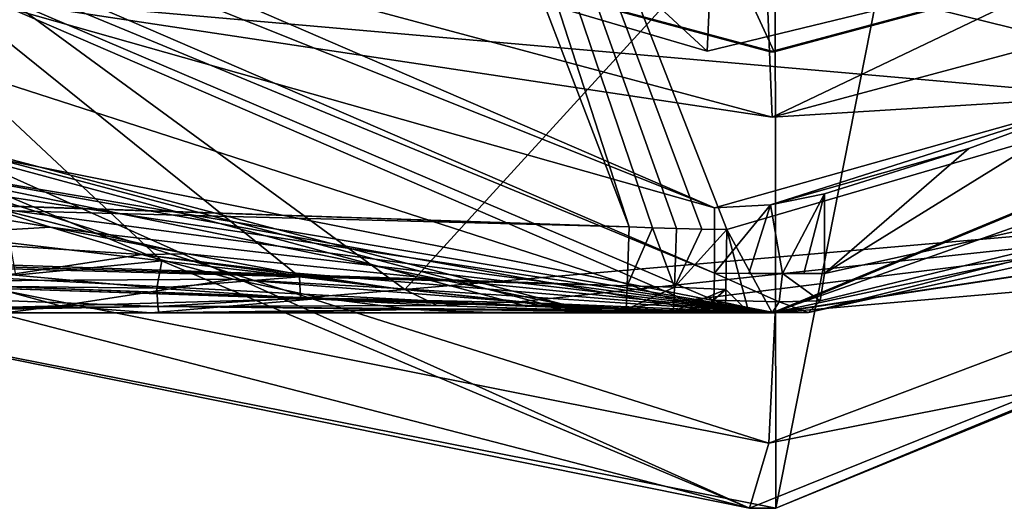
# Model space of a CAD drawing. Header units: millimetres. Extents: x -157 to 24, y -24 to 24.
# Tile 27 of 183: x -5.77 to 1.78, y -24 to -20.25. Entities that reach past the tile are written whole.
import ezdxf

# ---------------------------------------------------------------- set-up
doc = ezdxf.new("R2010")
doc.units = ezdxf.units.MM
doc.header["$LTSCALE"] = 81.481481
for name, color, linetype in [('126', 7, 'CONTINUOUS'), ('127', 7, 'CONTINUOUS'), ('130', 7, 'CONTINUOUS'), ('131', 7, 'CONTINUOUS'), ('147', 7, 'CONTINUOUS'), ('148', 7, 'CONTINUOUS'), ('149', 7, 'CONTINUOUS'), ('150', 7, 'CONTINUOUS'), ('151', 7, 'CONTINUOUS'), ('155', 7, 'CONTINUOUS'), ('30', 7, 'CONTINUOUS'), ('36', 7, 'CONTINUOUS'), ('539', 7, 'CONTINUOUS'), ('542', 7, 'CONTINUOUS'), ('59', 7, 'CONTINUOUS'), ('594', 7, 'CONTINUOUS'), ('596', 7, 'CONTINUOUS'), ('597', 7, 'CONTINUOUS'), ('598', 7, 'CONTINUOUS'), ('599', 7, 'CONTINUOUS'), ('60', 7, 'CONTINUOUS'), ('602', 7, 'CONTINUOUS'), ('603', 7, 'CONTINUOUS'), ('604', 7, 'CONTINUOUS'), ('605', 7, 'CONTINUOUS'), ('606', 7, 'CONTINUOUS'), ('607', 7, 'CONTINUOUS'), ('61', 7, 'CONTINUOUS'), ('613', 7, 'CONTINUOUS'), ('690', 7, 'CONTINUOUS'), ('691', 7, 'CONTINUOUS'), ('692', 7, 'CONTINUOUS'), ('704', 7, 'CONTINUOUS'), ('705', 7, 'CONTINUOUS'), ('706', 7, 'CONTINUOUS'), ('707', 7, 'CONTINUOUS'), ('721', 7, 'CONTINUOUS'), ('722', 7, 'CONTINUOUS'), ('723', 7, 'CONTINUOUS'), ('724', 7, 'CONTINUOUS')]:
    doc.layers.add(name, color=color, linetype=linetype)

msp = doc.modelspace()

# ---------------------------------------------------------------- linework, layer by layer
at = {"layer": '126', "linetype": 'CONTINUOUS'}
for points in [[(15.8997, -15.9189, -12.5), (0.0221, -22.5, -12.5), (8.9644, -21.7226, -12.5), (15.8997, -15.9189, -12.5)], [(-0.0259, -23.5, -12.5), (-8.5886, -20.7959, -12.5), (-8.9881, -21.7129, -12.5), (-0.0259, -23.5, -12.5)], [(0.0221, -22.5, -12.5), (-8.5886, -20.7959, -12.5), (-0.0259, -23.5, -12.5), (0.0221, -22.5, -12.5)], [(8.9644, -21.7226, -12.5), (0.0221, -22.5, -12.5), (-0.0259, -23.5, -12.5), (8.9644, -21.7226, -12.5)]]:
    msp.add_3dface(points, dxfattribs=at)
at = {"layer": '127', "linetype": 'CONTINUOUS'}
for points in [[(-0.1753, -23.9994, -13), (-16.6054, -16.6273, -12.5), (-17.0324, -16.9085, -13), (-0.1753, -23.9994, -13)], [(-8.9881, -21.7129, -12.5), (-16.6054, -16.6273, -12.5), (-0.1753, -23.9994, -13), (-8.9881, -21.7129, -12.5)], [(16.7836, -17.1555, -13), (-0.0259, -23.5, -12.5), (-0.1753, -23.9994, -13), (16.7836, -17.1555, -13)], [(8.9644, -21.7226, -12.5), (-0.0259, -23.5, -12.5), (16.7836, -17.1555, -13), (8.9644, -21.7226, -12.5)], [(-0.0259, -23.5, -12.5), (-8.9881, -21.7129, -12.5), (-0.1753, -23.9994, -13), (-0.0259, -23.5, -12.5)]]:
    msp.add_3dface(points, dxfattribs=at)
at = {"layer": '130', "linetype": 'CONTINUOUS'}
for points in [[(-0.1753, -23.9994, -13), (-17.0324, -16.9085, -13), (-9.1524, -22.1859, -16.5), (-0.1753, -23.9994, -13)], [(16.9582, -16.9815, -16.5), (16.7836, -17.1555, -13), (0.0278, -24, -16.5), (16.9582, -16.9815, -16.5)], [(16.7836, -17.1555, -13), (-0.1753, -23.9994, -13), (0.0278, -24, -16.5), (16.7836, -17.1555, -13)], [(0.0278, -24, -16.5), (-0.1753, -23.9994, -13), (-9.1524, -22.1859, -16.5), (0.0278, -24, -16.5)]]:
    msp.add_3dface(points, dxfattribs=at)
at = {"layer": '131', "linetype": 'CONTINUOUS'}
for points in [[(-16.9582, 16.9815, -16.5), (-0.0278, 24, -16.5), (-9.1524, -22.1859, -16.5), (-16.9582, 16.9815, -16.5)], [(-0.0278, 24, -16.5), (0.0278, -24, -16.5), (-9.1524, -22.1859, -16.5), (-0.0278, 24, -16.5)], [(-0.0278, 24, -16.5), (9.1524, 22.1859, -16.5), (0.0278, -24, -16.5), (-0.0278, 24, -16.5)], [(9.1524, 22.1859, -16.5), (16.9582, -16.9815, -16.5), (0.0278, -24, -16.5), (9.1524, 22.1859, -16.5)]]:
    msp.add_3dface(points, dxfattribs=at)
at = {"layer": '147', "linetype": 'CONTINUOUS'}
for points in [[(-4.6821, -22.1016, 120.0403), (-5.8482, -21.9639, 120.0403), (-5.8042, -22.2122, 119.7271), (-4.6821, -22.1016, 120.0403)], [(-4.7198, -22.3109, 119.6373), (-4.6821, -22.1016, 120.0403), (-5.8042, -22.2122, 119.7271), (-4.7198, -22.3109, 119.6373)], [(-3.6274, -22.2242, 120.0403), (-4.6821, -22.1016, 120.0403), (-4.7198, -22.3109, 119.6373), (-3.6274, -22.2242, 120.0403)], [(-3.6175, -22.3892, 119.5331), (-3.6274, -22.2242, 120.0403), (-4.7198, -22.3109, 119.6373), (-3.6175, -22.3892, 119.5331)], [(-2.8172, -22.3229, 120.0403), (-3.6274, -22.2242, 120.0403), (-3.6175, -22.3892, 119.5331), (-2.8172, -22.3229, 120.0403)], [(-2.57, -22.4446, 119.4226), (-2.8172, -22.3229, 120.0403), (-3.6175, -22.3892, 119.5331), (-2.57, -22.4446, 119.4226)], [(-1.9416, -22.4161, 119.7644), (-2.8172, -22.3229, 120.0403), (-2.57, -22.4446, 119.4226), (-1.9416, -22.4161, 119.7644)], [(-1.5756, -22.4788, 119.311), (-1.9416, -22.4161, 119.7644), (-2.57, -22.4446, 119.4226), (-1.5756, -22.4788, 119.311)], [(-1.1782, -22.4691, 119.5115), (-1.9416, -22.4161, 119.7644), (-1.5756, -22.4788, 119.311), (-1.1782, -22.4691, 119.5115)], [(-0.6341, -22.4961, 119.1912), (-1.1782, -22.4691, 119.5115), (-1.5756, -22.4788, 119.311), (-0.6341, -22.4961, 119.1912)], [(0, -22.5, 119.0478), (-1.1782, -22.4691, 119.5115), (-0.3219, -22.4992, 119.1286), (0, -22.5, 119.0478)], [(-0.3219, -22.4992, 119.1286), (-1.1782, -22.4691, 119.5115), (-0.6341, -22.4961, 119.1912), (-0.3219, -22.4992, 119.1286)]]:
    msp.add_3dface(points, dxfattribs=at)
at = {"layer": '148', "linetype": 'CONTINUOUS'}
for points in [[(0, -22.5, 119.0478), (-0.3219, -22.4992, 119.1286), (-4.7064, -22.5, 119.052), (0, -22.5, 119.0478)], [(-4.7064, -22.5, 119.052), (-0.3219, -22.4992, 119.1286), (-2.459, -22.4995, 119.1156), (-4.7064, -22.5, 119.052)], [(-0.3219, -22.4992, 119.1286), (-0.6341, -22.4961, 119.1912), (-2.459, -22.4995, 119.1156), (-0.3219, -22.4992, 119.1286)]]:
    msp.add_3dface(points, dxfattribs=at)
at = {"layer": '149', "linetype": 'CONTINUOUS'}
for points in [[(-3.6175, -22.3892, 119.5331), (-4.7198, -22.3109, 119.6373), (-4.7135, -22.4516, 119.3596), (-3.6175, -22.3892, 119.5331)], [(-2.57, -22.4446, 119.4226), (-3.6175, -22.3892, 119.5331), (-4.7135, -22.4516, 119.3596), (-2.57, -22.4446, 119.4226)], [(-1.5756, -22.4788, 119.311), (-2.57, -22.4446, 119.4226), (-4.7135, -22.4516, 119.3596), (-1.5756, -22.4788, 119.311)], [(-0.6341, -22.4961, 119.1912), (-1.5756, -22.4788, 119.311), (-4.7135, -22.4516, 119.3596), (-0.6341, -22.4961, 119.1912)], [(-4.7064, -22.5, 119.052), (-0.6341, -22.4961, 119.1912), (-4.7135, -22.4516, 119.3596), (-4.7064, -22.5, 119.052)], [(-0.6341, -22.4961, 119.1912), (-4.7064, -22.5, 119.052), (-2.459, -22.4995, 119.1156), (-0.6341, -22.4961, 119.1912)]]:
    msp.add_3dface(points, dxfattribs=at)
at = {"layer": '150', "linetype": 'CONTINUOUS'}
for points in [[(-4.7198, -22.3109, 119.6373), (-5.8042, -22.2122, 119.7271), (-9.9091, -22.2522, 119.534), (-4.7198, -22.3109, 119.6373)], [(-4.7135, -22.4516, 119.3596), (-4.7198, -22.3109, 119.6373), (-9.9091, -22.2522, 119.534), (-4.7135, -22.4516, 119.3596)], [(-9.8865, -22.5, 118.876), (-4.7135, -22.4516, 119.3596), (-9.9091, -22.2522, 119.534), (-9.8865, -22.5, 118.876)], [(-7.5022, -22.5, 118.9729), (-4.7135, -22.4516, 119.3596), (-9.8865, -22.5, 118.876), (-7.5022, -22.5, 118.9729)], [(-4.7064, -22.5, 119.052), (-4.7135, -22.4516, 119.3596), (-7.5022, -22.5, 118.9729), (-4.7064, -22.5, 119.052)]]:
    msp.add_3dface(points, dxfattribs=at)
at = {"layer": '151', "linetype": 'CONTINUOUS'}
for points in [[(-4.7064, -22.5, 119.052), (-7.5022, -22.5, 118.9729), (-4.7678, -22.5, 113.7757), (-4.7064, -22.5, 119.052)], [(-4.7678, -22.5, 113.7757), (-7.5022, -22.5, 118.9729), (-5.8908, -22.5, 113.7757), (-4.7678, -22.5, 113.7757)], [(-3.9651, -22.5, 113.7757), (-4.7064, -22.5, 119.052), (-4.7678, -22.5, 113.7757), (-3.9651, -22.5, 113.7757)], [(0, -22.5, 113.7757), (0, -22.5, 119.0478), (-4.7064, -22.5, 119.052), (0, -22.5, 113.7757)], [(0, -22.5, 113.7757), (-4.7064, -22.5, 119.052), (-2.0014, -22.5, 113.7757), (0, -22.5, 113.7757)], [(-2.0014, -22.5, 113.7757), (-4.7064, -22.5, 119.052), (-2.0874, -22.5, 113.7757), (-2.0014, -22.5, 113.7757)], [(-2.0874, -22.5, 113.7757), (-4.7064, -22.5, 119.052), (-3.9651, -22.5, 113.7757), (-2.0874, -22.5, 113.7757)]]:
    msp.add_3dface(points, dxfattribs=at)
at = {"layer": '155', "linetype": 'CONTINUOUS'}
for points in [[(-6.8725, -21.924, 110.723), (-7.568, -21.5114, 109.7063), (-5.5363, -21.8429, 108.7181), (-6.8725, -21.924, 110.723)], [(-5.5363, -21.8429, 108.7181), (-7.568, -21.5114, 109.7063), (-6.1925, -21.6405, 107.7563), (-5.5363, -21.8429, 108.7181)], [(-5.9477, -21.6997, 107.1219), (-5.2267, -21.8845, 107.7105), (-6.1925, -21.6405, 107.7563), (-5.9477, -21.6997, 107.1219)], [(-5.2267, -21.8845, 107.7105), (-5.5363, -21.8429, 108.7181), (-6.1925, -21.6405, 107.7563), (-5.2267, -21.8845, 107.7105)], [(-4.8349, -22.0536, 109.7449), (-6.8725, -21.924, 110.723), (-5.5363, -21.8429, 108.7181), (-4.8349, -22.0536, 109.7449)], [(-5.2267, -21.8845, 107.7105), (-4.4863, -22.0482, 108.3119), (-5.5363, -21.8429, 108.7181), (-5.2267, -21.8845, 107.7105)], [(-4.4863, -22.0482, 108.3119), (-4.8349, -22.0536, 109.7449), (-5.5363, -21.8429, 108.7181), (-4.4863, -22.0482, 108.3119)], [(-6.1668, -22.2558, 111.7428), (-6.8725, -21.924, 110.723), (-4.8349, -22.0536, 109.7449), (-6.1668, -22.2558, 111.7428)], [(-4.1354, -22.2429, 110.7699), (-6.1668, -22.2558, 111.7428), (-4.8349, -22.0536, 109.7449), (-4.1354, -22.2429, 110.7699)], [(-4.4863, -22.0482, 108.3119), (-3.7128, -22.1915, 108.9569), (-4.8349, -22.0536, 109.7449), (-4.4863, -22.0482, 108.3119)], [(-3.7128, -22.1915, 108.9569), (-2.9114, -22.3108, 109.6351), (-4.8349, -22.0536, 109.7449), (-3.7128, -22.1915, 108.9569)], [(-2.9114, -22.3108, 109.6351), (-4.1354, -22.2429, 110.7699), (-4.8349, -22.0536, 109.7449), (-2.9114, -22.3108, 109.6351)], [(-5.4625, -22.4464, 112.7588), (-7.4693, -22.5, 113.7757), (-6.1668, -22.2558, 111.7428), (-5.4625, -22.4464, 112.7588)], [(-5.4625, -22.4464, 112.7588), (-6.1668, -22.2558, 111.7428), (-4.1354, -22.2429, 110.7699), (-5.4625, -22.4464, 112.7588)], [(-3.4454, -22.3881, 111.7829), (-5.4625, -22.4464, 112.7588), (-4.1354, -22.2429, 110.7699), (-3.4454, -22.3881, 111.7829)], [(-2.9114, -22.3108, 109.6351), (-1.8479, -22.424, 110.6144), (-4.1354, -22.2429, 110.7699), (-2.9114, -22.3108, 109.6351)], [(-1.8479, -22.424, 110.6144), (-3.4454, -22.3881, 111.7829), (-4.1354, -22.2429, 110.7699), (-1.8479, -22.424, 110.6144)], [(-4.7678, -22.5, 113.7757), (-5.4625, -22.4464, 112.7588), (-3.4454, -22.3881, 111.7829), (-4.7678, -22.5, 113.7757)], [(-2.7647, -22.4744, 112.7835), (-4.7678, -22.5, 113.7757), (-3.4454, -22.3881, 111.7829), (-2.7647, -22.4744, 112.7835)], [(-1.8479, -22.424, 110.6144), (-1.158, -22.4702, 111.3356), (-3.4454, -22.3881, 111.7829), (-1.8479, -22.424, 110.6144)], [(-1.158, -22.4702, 111.3356), (-2.7647, -22.4744, 112.7835), (-3.4454, -22.3881, 111.7829), (-1.158, -22.4702, 111.3356)], [(-5.8908, -22.5, 113.7757), (-7.4693, -22.5, 113.7757), (-5.4625, -22.4464, 112.7588), (-5.8908, -22.5, 113.7757)], [(-4.7678, -22.5, 113.7757), (-5.8908, -22.5, 113.7757), (-5.4625, -22.4464, 112.7588), (-4.7678, -22.5, 113.7757)], [(-3.9651, -22.5, 113.7757), (-4.7678, -22.5, 113.7757), (-2.7647, -22.4744, 112.7835), (-3.9651, -22.5, 113.7757)], [(-2.0874, -22.5, 113.7757), (-3.9651, -22.5, 113.7757), (-2.7647, -22.4744, 112.7835), (-2.0874, -22.5, 113.7757)], [(-1.158, -22.4702, 111.3356), (-0.7066, -22.4889, 111.8881), (-2.7647, -22.4744, 112.7835), (-1.158, -22.4702, 111.3356)], [(-0.7066, -22.4889, 111.8881), (-2.0874, -22.5, 113.7757), (-2.7647, -22.4744, 112.7835), (-0.7066, -22.4889, 111.8881)], [(-0.7066, -22.4889, 111.8881), (-0.2574, -22.4985, 112.596), (-2.0874, -22.5, 113.7757), (-0.7066, -22.4889, 111.8881)], [(-0.2574, -22.4985, 112.596), (-2.0014, -22.5, 113.7757), (-2.0874, -22.5, 113.7757), (-0.2574, -22.4985, 112.596)], [(-0.2574, -22.4985, 112.596), (0, -22.5, 113.5), (-2.0014, -22.5, 113.7757), (-0.2574, -22.4985, 112.596)], [(0, -22.5, 113.5), (0.0001, -22.5, 113.6342), (-2.0014, -22.5, 113.7757), (0, -22.5, 113.5)], [(0.0001, -22.5, 113.6342), (0, -22.5, 113.7757), (-2.0014, -22.5, 113.7757), (0.0001, -22.5, 113.6342)]]:
    msp.add_3dface(points, dxfattribs=at)
at = {"layer": '30', "linetype": 'CONTINUOUS'}
for points in [[(-0.4651, -19.7439, 120.0403), (-10.2756, -16.8659, 120.0403), (-2.8172, -22.3229, 120.0403), (-0.4651, -19.7439, 120.0403)], [(-2.8172, -22.3229, 120.0403), (-10.2756, -16.8659, 120.0403), (-3.6274, -22.2242, 120.0403), (-2.8172, -22.3229, 120.0403)], [(-3.6274, -22.2242, 120.0403), (-10.2756, -16.8659, 120.0403), (-4.6821, -22.1016, 120.0403), (-3.6274, -22.2242, 120.0403)], [(-4.6821, -22.1016, 120.0403), (-10.2756, -16.8659, 120.0403), (-5.8482, -21.9639, 120.0403), (-4.6821, -22.1016, 120.0403)], [(9.479, -17.326, 120.0403), (-0.4651, -19.7439, 120.0403), (6.6343, -21.4992, 120.0403), (9.479, -17.326, 120.0403)], [(6.6343, -21.4992, 120.0403), (-0.4651, -19.7439, 120.0403), (-2.8172, -22.3229, 120.0403), (6.6343, -21.4992, 120.0403)]]:
    msp.add_3dface(points, dxfattribs=at)
at = {"layer": '36', "linetype": 'CONTINUOUS'}
for points in [[(15.8997, -15.9189, -12.5), (6.6343, -21.4992, 120.0403), (0.0221, -22.5, -12.5), (15.8997, -15.9189, -12.5)], [(-8.5886, -20.7959, -12.5), (0.0221, -22.5, -12.5), (-7.3666, -21.2599, 105.9007), (-8.5886, -20.7959, -12.5)], [(-7.3666, -21.2599, 105.9007), (0.0221, -22.5, -12.5), (-6.6628, -21.4909, 106.5152), (-7.3666, -21.2599, 105.9007)], [(-6.6628, -21.4909, 106.5152), (0.0221, -22.5, -12.5), (-5.9477, -21.6997, 107.1219), (-6.6628, -21.4909, 106.5152)], [(6.6343, -21.4992, 120.0403), (-2.8172, -22.3229, 120.0403), (-1.9416, -22.4161, 119.7644), (6.6343, -21.4992, 120.0403)], [(-1.1782, -22.4691, 119.5115), (6.6343, -21.4992, 120.0403), (-1.9416, -22.4161, 119.7644), (-1.1782, -22.4691, 119.5115)], [(0, -22.5, 119.0478), (6.6343, -21.4992, 120.0403), (-1.1782, -22.4691, 119.5115), (0, -22.5, 119.0478)], [(0, -22.5, 119.0478), (0, -22.5, 113.7757), (6.6343, -21.4992, 120.0403), (0, -22.5, 119.0478)], [(0, -22.5, 113.5), (6.6343, -21.4992, 120.0403), (0.0001, -22.5, 113.6342), (0, -22.5, 113.5)], [(0, -22.5, 113.7757), (0.0001, -22.5, 113.6342), (6.6343, -21.4992, 120.0403), (0, -22.5, 113.7757)], [(0.0221, -22.5, -12.5), (6.6343, -21.4992, 120.0403), (0, -22.5, 113.5), (0.0221, -22.5, -12.5)], [(-5.9477, -21.6997, 107.1219), (0.0221, -22.5, -12.5), (-5.2267, -21.8845, 107.7105), (-5.9477, -21.6997, 107.1219)], [(-5.2267, -21.8845, 107.7105), (0.0221, -22.5, -12.5), (-4.4863, -22.0482, 108.3119), (-5.2267, -21.8845, 107.7105)], [(-4.4863, -22.0482, 108.3119), (0.0221, -22.5, -12.5), (-3.7128, -22.1915, 108.9569), (-4.4863, -22.0482, 108.3119)], [(-3.7128, -22.1915, 108.9569), (0.0221, -22.5, -12.5), (-2.9114, -22.3108, 109.6351), (-3.7128, -22.1915, 108.9569)], [(-2.9114, -22.3108, 109.6351), (0.0221, -22.5, -12.5), (-1.8479, -22.424, 110.6144), (-2.9114, -22.3108, 109.6351)], [(-1.8479, -22.424, 110.6144), (0.0221, -22.5, -12.5), (-1.158, -22.4702, 111.3356), (-1.8479, -22.424, 110.6144)], [(-1.158, -22.4702, 111.3356), (0.0221, -22.5, -12.5), (-0.7066, -22.4889, 111.8881), (-1.158, -22.4702, 111.3356)], [(-0.7066, -22.4889, 111.8881), (0.0221, -22.5, -12.5), (-0.2574, -22.4985, 112.596), (-0.7066, -22.4889, 111.8881)], [(-0.2574, -22.4985, 112.596), (0.0221, -22.5, -12.5), (0, -22.5, 113.5), (-0.2574, -22.4985, 112.596)]]:
    msp.add_3dface(points, dxfattribs=at)
at = {"layer": '539', "linetype": 'CONTINUOUS'}
msp.add_3dface([(-10.6615, -17.5095, 120.0403), (9.8282, -17.9904, 120.0403), (-0.5001, -20.4939, 120.0403), (-10.6615, -17.5095, 120.0403)], dxfattribs=at)
at = {"layer": '542', "linetype": 'CONTINUOUS'}
for points in [[(-10.6615, -17.5095, 120.0403), (-0.5001, -20.4939, 120.0403), (-8.0489, -13.5378, 131.5403), (-10.6615, -17.5095, 120.0403)], [(-0.5001, -20.4939, 120.0403), (-0.2788, -15.7475, 131.5403), (-8.0489, -13.5378, 131.5403), (-0.5001, -20.4939, 120.0403)], [(-0.5001, -20.4939, 120.0403), (9.8282, -17.9904, 120.0403), (-0.2788, -15.7475, 131.5403), (-0.5001, -20.4939, 120.0403)]]:
    msp.add_3dface(points, dxfattribs=at)
at = {"layer": '59', "linetype": 'CONTINUOUS'}
for points in [[(-10.2464, -17.7549, 6.8), (-0.4484, -19.4944, 6.8), (0.0146, -20.4995, 6.8), (-10.2464, -17.7549, 6.8)], [(0.0146, -20.4995, 6.8), (-0.4484, -19.4944, 6.8), (10.2402, -17.7586, 6.8), (0.0146, -20.4995, 6.8)]]:
    msp.add_3dface(points, dxfattribs=at)
at = {"layer": '594', "linetype": 'CONTINUOUS'}
for points in [[(-0.4494, -22.4955, 121.8903), (-12.7985, -18.5054, 141.5246), (-16.068, -15.7502, 121.8903), (-0.4494, -22.4955, 121.8903)], [(-7.4015, -21.2478, 142.6418), (-12.7985, -18.5054, 141.5246), (-0.4494, -22.4955, 121.8903), (-7.4015, -21.2478, 142.6418)], [(-1.5702, -22.4451, 145.6262), (-7.4015, -21.2478, 142.6418), (-0.4494, -22.4955, 121.8903), (-1.5702, -22.4451, 145.6262)], [(-1.1634, -22.4699, 145.6262), (-1.5702, -22.4451, 145.6262), (-0.4494, -22.4955, 121.8903), (-1.1634, -22.4699, 145.6262)], [(-0.7563, -22.4873, 145.6262), (-1.1634, -22.4699, 145.6262), (-0.4494, -22.4955, 121.8903), (-0.7563, -22.4873, 145.6262)], [(-0.3782, -22.4968, 145.6262), (-0.7563, -22.4873, 145.6262), (-0.4494, -22.4955, 121.8903), (-0.3782, -22.4968, 145.6262)], [(-0.2228, -22.4989, 121.9051), (-0.3782, -22.4968, 145.6262), (-0.4494, -22.4955, 121.8903), (-0.2228, -22.4989, 121.9051)], [(0, -22.5, 145.6262), (-0.3782, -22.4968, 145.6262), (0, -22.5, 121.9491), (0, -22.5, 145.6262)], [(0, -22.5, 121.9491), (-0.3782, -22.4968, 145.6262), (-0.2228, -22.4989, 121.9051), (0, -22.5, 121.9491)]]:
    msp.add_3dface(points, dxfattribs=at)
at = {"layer": '596', "linetype": 'CONTINUOUS'}
for points in [[(-0.4434, -22.1956, 121.5903), (-16.068, -15.7502, 121.8903), (-15.8468, -15.5473, 121.5903), (-0.4434, -22.1956, 121.5903)], [(-0.4494, -22.4955, 121.8903), (-16.068, -15.7502, 121.8903), (-0.4476, -22.4043, 121.6749), (-0.4494, -22.4955, 121.8903)], [(-0.4476, -22.4043, 121.6749), (-16.068, -15.7502, 121.8903), (-0.4434, -22.1956, 121.5903), (-0.4476, -22.4043, 121.6749)]]:
    msp.add_3dface(points, dxfattribs=at)
at = {"layer": '597', "linetype": 'CONTINUOUS'}
for points in [[(-0.4476, -22.4043, 121.6749), (-0.4434, -22.1956, 121.5903), (0.0544, -22.4155, 121.7476), (-0.4476, -22.4043, 121.6749)], [(0.0544, -22.4155, 121.7476), (-0.4434, -22.1956, 121.5903), (0.0782, -22.2, 121.6595), (0.0544, -22.4155, 121.7476)], [(0.0782, -22.2, 121.6595), (-0.4434, -22.1956, 121.5903), (-0.1803, -22.1989, 121.6077), (0.0782, -22.2, 121.6595)], [(-0.2228, -22.4989, 121.9051), (-0.4494, -22.4955, 121.8903), (-0.4476, -22.4043, 121.6749), (-0.2228, -22.4989, 121.9051)], [(0, -22.5, 121.9491), (-0.2228, -22.4989, 121.9051), (-0.4476, -22.4043, 121.6749), (0, -22.5, 121.9491)], [(0, -22.5, 121.9491), (-0.4476, -22.4043, 121.6749), (0.0544, -22.4155, 121.7476), (0, -22.5, 121.9491)]]:
    msp.add_3dface(points, dxfattribs=at)
at = {"layer": '598', "linetype": 'CONTINUOUS'}
for points in [[(0.0544, -22.4155, 121.7476), (0.0782, -22.2, 121.6595), (0.3671, -22.4099, 121.8578), (0.0544, -22.4155, 121.7476)], [(0.3671, -22.4099, 121.8578), (0.0782, -22.2, 121.6595), (0.4018, -22.1983, 121.7777), (0.3671, -22.4099, 121.8578)], [(0.4018, -22.1983, 121.7777), (0.0782, -22.2, 121.6595), (0.2426, -22.1996, 121.7116), (0.4018, -22.1983, 121.7777)], [(0, -22.5, 121.9491), (0.0544, -22.4155, 121.7476), (0.2787, -22.4983, 122.0496), (0, -22.5, 121.9491)], [(0.2787, -22.4983, 122.0496), (0.0544, -22.4155, 121.7476), (0.3671, -22.4099, 121.8578), (0.2787, -22.4983, 122.0496)], [(0, -22.5, 121.9491), (0.2787, -22.4983, 122.0496), (0.1415, -22.4996, 121.9934), (0, -22.5, 121.9491)]]:
    msp.add_3dface(points, dxfattribs=at)
at = {"layer": '599', "linetype": 'CONTINUOUS'}
for points in [[(0, -22.5, 147.9872), (9.1961, -20.5349, 126.1523), (15.9106, -15.9092, 147.9663), (0, -22.5, 147.9872)], [(0.2787, -22.4983, 122.0496), (9.1961, -20.5349, 126.1523), (0, -22.5, 147.9872), (0.2787, -22.4983, 122.0496)], [(-1.5702, -22.4451, 145.6262), (-1.1634, -22.4699, 145.6262), (-1.1601, -22.4701, 145.9359), (-1.5702, -22.4451, 145.6262)], [(-1.1634, -22.4699, 145.6262), (-0.7563, -22.4873, 145.6262), (-1.1601, -22.4701, 145.9359), (-1.1634, -22.4699, 145.6262)], [(-1.1601, -22.4701, 145.9359), (-0.7563, -22.4873, 145.6262), (-0.7558, -22.4873, 146.2607), (-1.1601, -22.4701, 145.9359)], [(-0.7563, -22.4873, 145.6262), (-0.3782, -22.4968, 145.6262), (-0.7558, -22.4873, 146.2607), (-0.7563, -22.4873, 145.6262)], [(-0.7563, -22.4873, 147.9911), (-0.7558, -22.4873, 146.2607), (-0.5561, -22.4931, 147.9908), (-0.7563, -22.4873, 147.9911)], [(-0.7558, -22.4873, 146.2607), (-0.3782, -22.4968, 145.6262), (-0.5561, -22.4931, 147.9908), (-0.7558, -22.4873, 146.2607)], [(-0.5561, -22.4931, 147.9908), (-0.3782, -22.4968, 145.6262), (-0.359, -22.4971, 147.9889), (-0.5561, -22.4931, 147.9908)], [(-0.3782, -22.4968, 145.6262), (0, -22.5, 145.6262), (-0.359, -22.4971, 147.9889), (-0.3782, -22.4968, 145.6262)], [(-0.359, -22.4971, 147.9889), (0, -22.5, 145.6262), (-0.1796, -22.4993, 147.9881), (-0.359, -22.4971, 147.9889)], [(-0.1796, -22.4993, 147.9881), (0, -22.5, 145.6262), (0, -22.5, 147.9872), (-0.1796, -22.4993, 147.9881)], [(0.1415, -22.4996, 121.9934), (0.2787, -22.4983, 122.0496), (0, -22.5, 147.9872), (0.1415, -22.4996, 121.9934)], [(0, -22.5, 145.6262), (0, -22.5, 121.9491), (0.1415, -22.4996, 121.9934), (0, -22.5, 145.6262)], [(0, -22.5, 145.6262), (0.1415, -22.4996, 121.9934), (0, -22.5, 147.9872), (0, -22.5, 145.6262)]]:
    msp.add_3dface(points, dxfattribs=at)
at = {"layer": '60', "linetype": 'CONTINUOUS'}
for points in [[(-10.2464, -17.7549, 6.8), (0.0146, -20.4995, 6.8), (-10.2402, -17.7586, 4.5), (-10.2464, -17.7549, 6.8)], [(-10.2402, -17.7586, 4.5), (0.0146, -20.4995, 6.8), (-0.0146, -20.4995, 4.5), (-10.2402, -17.7586, 4.5)], [(-0.0146, -20.4995, 4.5), (10.2402, -17.7586, 6.8), (10.2464, -17.7549, 4.5), (-0.0146, -20.4995, 4.5)], [(0.0146, -20.4995, 6.8), (10.2402, -17.7586, 6.8), (-0.0146, -20.4995, 4.5), (0.0146, -20.4995, 6.8)]]:
    msp.add_3dface(points, dxfattribs=at)
at = {"layer": '602', "linetype": 'CONTINUOUS'}
for points in [[(-0.4434, -21.6955, 121.5903), (-15.8468, -15.5473, 121.5903), (-15.5002, -15.1866, 121.5903), (-0.4434, -21.6955, 121.5903)], [(-0.4434, -22.1956, 121.5903), (-15.8468, -15.5473, 121.5903), (-0.4434, -21.6955, 121.5903), (-0.4434, -22.1956, 121.5903)]]:
    msp.add_3dface(points, dxfattribs=at)
at = {"layer": '603', "linetype": 'CONTINUOUS'}
for points in [[(0.4018, -21.5881, 121.7777), (0.0782, -22.2, 121.6595), (-0.0137, -21.673, 121.637), (0.4018, -21.5881, 121.7777)], [(0.2426, -22.1996, 121.7116), (0.0782, -22.2, 121.6595), (0.4018, -21.5881, 121.7777), (0.2426, -22.1996, 121.7116)], [(0.4018, -22.1983, 121.7777), (0.2426, -22.1996, 121.7116), (0.4018, -21.5881, 121.7777), (0.4018, -22.1983, 121.7777)], [(-0.1803, -22.1989, 121.6077), (-0.4434, -22.1956, 121.5903), (-0.0137, -21.673, 121.637), (-0.1803, -22.1989, 121.6077)], [(-0.4434, -22.1956, 121.5903), (-0.4434, -21.6955, 121.5903), (-0.0137, -21.673, 121.637), (-0.4434, -22.1956, 121.5903)], [(0.0782, -22.2, 121.6595), (-0.1803, -22.1989, 121.6077), (-0.0137, -21.673, 121.637), (0.0782, -22.2, 121.6595)]]:
    msp.add_3dface(points, dxfattribs=at)
at = {"layer": '604', "linetype": 'CONTINUOUS'}
for points in [[(9.2101, -20.2557, 125.885), (0.4018, -22.1983, 121.7777), (2.6001, -20.8384, 122.8027), (9.2101, -20.2557, 125.885)], [(2.6001, -20.8384, 122.8027), (0.4018, -22.1983, 121.7777), (1.5086, -21.2404, 122.2938), (2.6001, -20.8384, 122.8027)], [(0.4018, -22.1983, 121.7777), (0.4018, -21.5881, 121.7777), (1.5086, -21.2404, 122.2938), (0.4018, -22.1983, 121.7777)]]:
    msp.add_3dface(points, dxfattribs=at)
at = {"layer": '605', "linetype": 'CONTINUOUS'}
for points in [[(0.2787, -22.4983, 122.0496), (0.3671, -22.4099, 121.8578), (9.2101, -20.2557, 125.885), (0.2787, -22.4983, 122.0496)], [(9.1961, -20.5349, 126.1523), (0.2787, -22.4983, 122.0496), (9.2101, -20.2557, 125.885), (9.1961, -20.5349, 126.1523)], [(0.3671, -22.4099, 121.8578), (0.4018, -22.1983, 121.7777), (9.2101, -20.2557, 125.885), (0.3671, -22.4099, 121.8578)]]:
    msp.add_3dface(points, dxfattribs=at)
at = {"layer": '606', "linetype": 'CONTINUOUS'}
for points in [[(-0.4434, -21.6955, 121.5903), (-15.5002, -15.1866, 121.5903), (-6.1979, -20.0645, 122.8027), (-0.4434, -21.6955, 121.5903)], [(2.6001, -20.8384, 122.8027), (-0.4434, -21.6955, 121.5903), (-6.1979, -20.0645, 122.8027), (2.6001, -20.8384, 122.8027)], [(-0.0137, -21.673, 121.637), (-0.4434, -21.6955, 121.5903), (2.6001, -20.8384, 122.8027), (-0.0137, -21.673, 121.637)], [(-0.0137, -21.673, 121.637), (2.6001, -20.8384, 122.8027), (1.5086, -21.2404, 122.2938), (-0.0137, -21.673, 121.637)], [(0.4018, -21.5881, 121.7777), (-0.0137, -21.673, 121.637), (1.5086, -21.2404, 122.2938), (0.4018, -21.5881, 121.7777)]]:
    msp.add_3dface(points, dxfattribs=at)
at = {"layer": '607', "linetype": 'CONTINUOUS'}
for points in [[(0, -21, 144.5903), (-6.1979, -20.0645, 122.8027), (-10.5, -18.1865, 144.5903), (0, -21, 144.5903)], [(10.5, -18.1865, 144.5903), (2.6001, -20.8384, 122.8027), (0, -21, 144.5903), (10.5, -18.1865, 144.5903)], [(2.6001, -20.8384, 122.8027), (-6.1979, -20.0645, 122.8027), (0, -21, 144.5903), (2.6001, -20.8384, 122.8027)]]:
    msp.add_3dface(points, dxfattribs=at)
at = {"layer": '61', "linetype": 'CONTINUOUS'}
msp.add_3dface([(-10.2402, -17.7586, 4.5), (-0.0146, -20.4995, 4.5), (10.2464, -17.7549, 4.5), (-10.2402, -17.7586, 4.5)], dxfattribs=at)
at = {"layer": '613', "linetype": 'CONTINUOUS'}
for points in [[(0, -21, 144.5903), (-0.0823, -18.9995, 146.5903), (9.3668, -16.5304, 146.5903), (0, -21, 144.5903)], [(10.5, -18.1865, 144.5903), (0, -21, 144.5903), (9.3668, -16.5304, 146.5903), (10.5, -18.1865, 144.5903)], [(0, -21, 144.5903), (-10.5, -18.1865, 144.5903), (-0.0823, -18.9995, 146.5903), (0, -21, 144.5903)]]:
    msp.add_3dface(points, dxfattribs=at)
at = {"layer": '690', "linetype": 'CONTINUOUS'}
for points in [[(-1.8975, -22.4474, 146.214), (-1.7297, -22.4403, 145.9224), (-1.3288, -22.4677, 146.2381), (-1.8975, -22.4474, 146.214)], [(-1.7297, -22.4403, 145.9224), (-1.5702, -22.4451, 145.6262), (-1.3288, -22.4677, 146.2381), (-1.7297, -22.4403, 145.9224)], [(-1.5702, -22.4451, 145.6262), (-1.1601, -22.4701, 145.9359), (-1.3288, -22.4677, 146.2381), (-1.5702, -22.4451, 145.6262)], [(-1.1601, -22.4701, 145.9359), (-0.7558, -22.4873, 146.2607), (-1.3288, -22.4677, 146.2381), (-1.1601, -22.4701, 145.9359)]]:
    msp.add_3dface(points, dxfattribs=at)
at = {"layer": '691', "linetype": 'CONTINUOUS'}
for points in [[(-7.4015, -21.2478, 142.6418), (-1.5702, -22.4451, 145.6262), (-13.4761, -19.3206, 144.2525), (-7.4015, -21.2478, 142.6418)], [(-1.5702, -22.4451, 145.6262), (-1.7297, -22.4403, 145.9224), (-13.4761, -19.3206, 144.2525), (-1.5702, -22.4451, 145.6262)], [(-1.7297, -22.4403, 145.9224), (-1.8975, -22.4474, 146.214), (-13.4761, -19.3206, 144.2525), (-1.7297, -22.4403, 145.9224)], [(-13.4761, -19.3206, 144.2525), (-1.8975, -22.4474, 146.214), (-8.4921, -22.0996, 145.8511), (-13.4761, -19.3206, 144.2525)]]:
    msp.add_3dface(points, dxfattribs=at)
at = {"layer": '692', "linetype": 'CONTINUOUS'}
for points in [[(-1.3288, -22.4677, 146.2381), (-0.7558, -22.4873, 146.2607), (-59.856, -20.3171, 145.7909), (-1.3288, -22.4677, 146.2381)], [(-59.856, -20.3171, 145.7909), (-0.7558, -22.4873, 146.2607), (-30.3087, -21.4934, 146.2466), (-59.856, -20.3171, 145.7909)], [(-1.8975, -22.4474, 146.214), (-1.3288, -22.4677, 146.2381), (-59.856, -20.3171, 145.7909), (-1.8975, -22.4474, 146.214)], [(-8.4921, -22.0996, 145.8511), (-1.8975, -22.4474, 146.214), (-59.856, -20.3171, 145.7909), (-8.4921, -22.0996, 145.8511)]]:
    msp.add_3dface(points, dxfattribs=at)
at = {"layer": '704', "linetype": 'CONTINUOUS'}
for points in [[(0, -22.5, 147.9872), (15.9106, -15.9092, 147.9663), (12.0073, -18.2486, 148.6684), (0, -22.5, 147.9872)], [(-0.3471, -21.8625, 148.6872), (0, -22.5, 147.9872), (12.0073, -18.2486, 148.6684), (-0.3471, -21.8625, 148.6872)], [(-0.355, -22.3211, 148.4545), (-0.1796, -22.4993, 147.9881), (-0.3471, -21.8625, 148.6872), (-0.355, -22.3211, 148.4545)], [(-0.1796, -22.4993, 147.9881), (0, -22.5, 147.9872), (-0.3471, -21.8625, 148.6872), (-0.1796, -22.4993, 147.9881)], [(-0.359, -22.4971, 147.9889), (-0.1796, -22.4993, 147.9881), (-0.355, -22.3211, 148.4545), (-0.359, -22.4971, 147.9889)]]:
    msp.add_3dface(points, dxfattribs=at)
at = {"layer": '705', "linetype": 'CONTINUOUS'}
for points in [[(-0.7333, -21.854, 148.688), (-0.749, -22.3053, 148.4621), (-0.5402, -21.8591, 148.6876), (-0.7333, -21.854, 148.688)], [(-0.749, -22.3053, 148.4621), (-0.3471, -21.8625, 148.6872), (-0.5402, -21.8591, 148.6876), (-0.749, -22.3053, 148.4621)], [(-0.355, -22.3211, 148.4545), (-0.3471, -21.8625, 148.6872), (-0.749, -22.3053, 148.4621), (-0.355, -22.3211, 148.4545)], [(-0.7563, -22.4873, 147.9911), (-0.355, -22.3211, 148.4545), (-0.749, -22.3053, 148.4621), (-0.7563, -22.4873, 147.9911)], [(-0.7563, -22.4873, 147.9911), (-0.5561, -22.4931, 147.9908), (-0.355, -22.3211, 148.4545), (-0.7563, -22.4873, 147.9911)], [(-0.5561, -22.4931, 147.9908), (-0.359, -22.4971, 147.9889), (-0.355, -22.3211, 148.4545), (-0.5561, -22.4931, 147.9908)]]:
    msp.add_3dface(points, dxfattribs=at)
at = {"layer": '706', "linetype": 'CONTINUOUS'}
for points in [[(-1.0983, -21.8421, 148.6887), (-1.1137, -22.2931, 148.4627), (-0.9179, -21.849, 148.6883), (-1.0983, -21.8421, 148.6887)], [(-1.1137, -22.2931, 148.4627), (-0.749, -22.3053, 148.4621), (-0.9179, -21.849, 148.6883), (-1.1137, -22.2931, 148.4627)], [(-0.749, -22.3053, 148.4621), (-0.7333, -21.854, 148.688), (-0.9179, -21.849, 148.6883), (-0.749, -22.3053, 148.4621)], [(-1.1204, -22.475, 147.9919), (-0.749, -22.3053, 148.4621), (-1.1137, -22.2931, 148.4627), (-1.1204, -22.475, 147.9919)], [(-0.7563, -22.4873, 147.9911), (-0.749, -22.3053, 148.4621), (-1.1204, -22.475, 147.9919), (-0.7563, -22.4873, 147.9911)]]:
    msp.add_3dface(points, dxfattribs=at)
at = {"layer": '707', "linetype": 'CONTINUOUS'}
for points in [[(-30.3087, -21.4934, 146.2466), (-1.1204, -22.475, 147.9919), (-30.9931, -21.4703, 148.0057), (-30.3087, -21.4934, 146.2466)], [(-30.3087, -21.4934, 146.2466), (-0.7558, -22.4873, 146.2607), (-1.1204, -22.475, 147.9919), (-30.3087, -21.4934, 146.2466)], [(-0.7558, -22.4873, 146.2607), (-0.7563, -22.4873, 147.9911), (-1.1204, -22.475, 147.9919), (-0.7558, -22.4873, 146.2607)]]:
    msp.add_3dface(points, dxfattribs=at)
at = {"layer": '721', "linetype": 'CONTINUOUS'}
msp.add_3dface([(-0.3471, -21.8625, 148.6872), (12.0073, -18.2486, 148.6684), (-4.6477, -10.8816, 149.4437), (-0.3471, -21.8625, 148.6872)], dxfattribs=at)
at = {"layer": '722', "linetype": 'CONTINUOUS'}
for points in [[(-1.0983, -21.8421, 148.6887), (-4.6477, -10.8816, 149.4437), (-5.2892, -10.8729, 149.454), (-1.0983, -21.8421, 148.6887)], [(-0.5402, -21.8591, 148.6876), (-0.3471, -21.8625, 148.6872), (-4.6477, -10.8816, 149.4437), (-0.5402, -21.8591, 148.6876)], [(-0.7333, -21.854, 148.688), (-0.5402, -21.8591, 148.6876), (-4.6477, -10.8816, 149.4437), (-0.7333, -21.854, 148.688)], [(-0.9179, -21.849, 148.6883), (-0.7333, -21.854, 148.688), (-4.6477, -10.8816, 149.4437), (-0.9179, -21.849, 148.6883)], [(-1.0983, -21.8421, 148.6887), (-0.9179, -21.849, 148.6883), (-4.6477, -10.8816, 149.4437), (-1.0983, -21.8421, 148.6887)]]:
    msp.add_3dface(points, dxfattribs=at)
at = {"layer": '723', "linetype": 'CONTINUOUS'}
for points in [[(-1.0983, -21.8421, 148.6887), (-5.2892, -10.8729, 149.454), (-59.8412, -19.8653, 148.687), (-1.0983, -21.8421, 148.6887)], [(-30.1119, -20.8834, 148.7005), (-1.0983, -21.8421, 148.6887), (-59.8412, -19.8653, 148.687), (-30.1119, -20.8834, 148.7005)]]:
    msp.add_3dface(points, dxfattribs=at)
at = {"layer": '724', "linetype": 'CONTINUOUS'}
for points in [[(-59.8616, -20.4994, 147.9902), (-1.1137, -22.2931, 148.4627), (-59.856, -20.3171, 148.4614), (-59.8616, -20.4994, 147.9902)], [(-1.1137, -22.2931, 148.4627), (-1.0983, -21.8421, 148.6887), (-59.856, -20.3171, 148.4614), (-1.1137, -22.2931, 148.4627)], [(-1.0983, -21.8421, 148.6887), (-30.1119, -20.8834, 148.7005), (-59.856, -20.3171, 148.4614), (-1.0983, -21.8421, 148.6887)], [(-1.1137, -22.2931, 148.4627), (-59.8616, -20.4994, 147.9902), (-30.9931, -21.4703, 148.0057), (-1.1137, -22.2931, 148.4627)], [(-1.1204, -22.475, 147.9919), (-1.1137, -22.2931, 148.4627), (-30.9931, -21.4703, 148.0057), (-1.1204, -22.475, 147.9919)]]:
    msp.add_3dface(points, dxfattribs=at)

doc.saveas('drawing.dxf')
